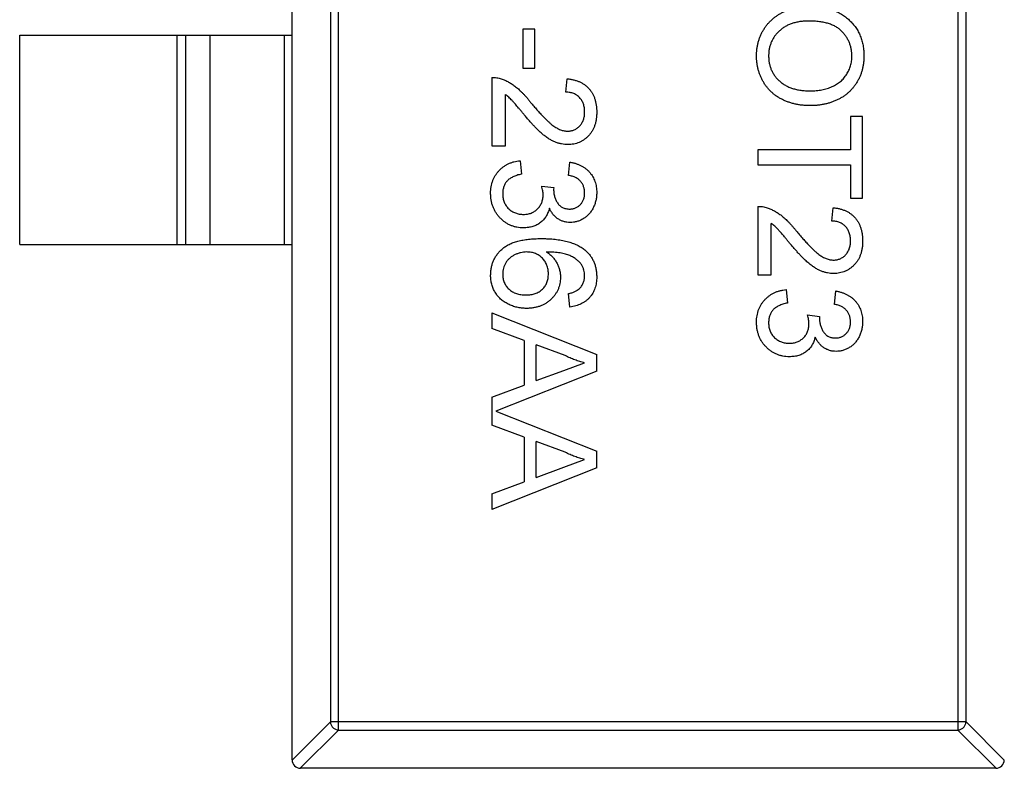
# Model space of a CAD drawing. Header units: millimetres. Extents: x 446.4 to 531.6, y 209.3 to 278.3.
# Tile 36 of 47: x 485.4 to 487.7, y 259.8 to 261.6. Entities that reach past the tile are written whole.
import ezdxf

# ---------------------------------------------------------------- set-up
doc = ezdxf.new("R2010")
doc.units = ezdxf.units.MM
doc.header["$LTSCALE"] = 30.734
doc.layers.get('0').update_dxf_attribs({"linetype": 'CONTINUOUS'})

msp = doc.modelspace()

# ---------------------------------------------------------------- linework, layer by layer
at = {"linetype": 'Continuous'}
for p, q in [((486.0142, 259.8591), (486.0142, 262.8191)), ((486.1253, 259.9305), (486.1253, 262.7477)), ((487.6031, 262.7477), (487.6031, 259.9305)), ((486.1056, 262.728), (486.1056, 259.9502)), ((487.6228, 259.9502), (487.6228, 262.728)), ((486.5651, 261.6035), (486.5651, 261.5106)), ((486.594, 261.6035), (486.5651, 261.6035)), ((486.594, 261.5106), (486.594, 261.6035)), ((485.3642, 261.0891), (485.3642, 261.5891)), ((485.3642, 261.5891), (486.0142, 261.5891)), ((485.7403, 261.0891), (485.7403, 261.5891)), ((485.7601, 261.5891), (485.7601, 261.0891)), ((485.8181, 261.5891), (485.8181, 261.0891)), ((485.9964, 261.0891), (485.9964, 261.5891)), ((486.5651, 261.5106), (486.594, 261.5106)), ((486.4914, 261.4881), (486.4914, 261.3247)), ((486.6677, 261.4529), (486.6709, 261.4849)), ((486.5234, 261.3247), (486.5234, 261.447)), ((487.3472, 261.3952), (487.3472, 261.315)), ((487.376, 261.3952), (487.3472, 261.3952)), ((487.376, 261.1997), (487.376, 261.3952)), ((486.4914, 261.3247), (486.5234, 261.3247)), ((487.126, 261.315), (487.126, 261.2798)), ((487.3472, 261.315), (487.126, 261.315)), ((486.5587, 261.2894), (486.5619, 261.2574)), ((486.6741, 261.2542), (486.6773, 261.2862)), ((487.126, 261.2798), (487.3472, 261.2798)), ((487.3472, 261.2798), (487.3472, 261.1997)), ((486.61, 261.2288), (486.6388, 261.2255)), ((486.6388, 261.2255), (486.6385, 261.2209)), ((487.126, 261.1804), (487.126, 261.017)), ((487.3472, 261.1997), (487.376, 261.1997)), ((487.3023, 261.1452), (487.3055, 261.1772)), ((487.1581, 261.017), (487.1581, 261.1393)), ((485.3642, 261.0891), (486.0142, 261.0891)), ((487.126, 261.017), (487.1581, 261.017)), ((486.6773, 260.94), (486.6741, 260.9721)), ((487.1933, 260.9817), (487.1965, 260.9497)), ((487.3087, 260.9465), (487.3119, 260.9785)), ((486.4914, 260.9262), (486.4914, 260.8888)), ((486.4914, 260.9262), (486.7414, 260.8269)), ((487.2446, 260.9211), (487.2734, 260.9178)), ((487.2734, 260.9178), (487.2731, 260.9132)), ((486.5683, 260.8603), (486.4914, 260.8888)), ((486.5683, 260.8603), (486.5683, 260.7538)), ((486.5972, 260.7644), (486.5972, 260.8497)), ((486.6664, 260.8241), (486.5972, 260.8497)), ((486.7414, 260.7872), (486.7414, 260.8269)), ((486.6629, 260.7887), (486.7125, 260.807)), ((486.7414, 260.7872), (486.5008, 260.6917)), ((486.5972, 260.7644), (486.6629, 260.7887)), ((486.4914, 260.7253), (486.5683, 260.7538)), ((486.4914, 260.7253), (486.4914, 260.658)), ((486.5008, 260.6917), (486.7414, 260.5961)), ((486.5683, 260.6296), (486.4914, 260.658)), ((486.5683, 260.6296), (486.5683, 260.523)), ((486.5972, 260.5336), (486.5972, 260.6189)), ((486.6664, 260.5933), (486.5972, 260.6189)), ((486.7414, 260.5564), (486.7414, 260.5961)), ((486.6629, 260.5579), (486.7125, 260.5763)), ((486.7414, 260.5564), (486.4914, 260.4571)), ((486.5972, 260.5336), (486.6629, 260.5579)), ((486.4914, 260.4945), (486.5683, 260.523)), ((486.4914, 260.4945), (486.4914, 260.4571)), ((486.0142, 259.8588), (486.1056, 259.9502)), ((487.6228, 259.9502), (486.1056, 259.9502)), ((487.6228, 259.9502), (487.7142, 259.8588)), ((486.1253, 259.9305), (486.0339, 259.8391)), ((486.1253, 259.9305), (487.6031, 259.9305)), ((487.6945, 259.8391), (487.6031, 259.9305)), ((487.6942, 259.8391), (486.0342, 259.8391))]:
    msp.add_line(p, q, dxfattribs=at)
for centre, start, end in [((486.0342, 259.8591), 180, 270), ((487.6942, 259.8591), 270, 0)]:
    msp.add_arc(centre, 0.02, start, end, dxfattribs=at)
for points, knots in [([(487.1228, 261.5394), (487.1228, 261.5423), (487.1229, 261.548), (487.1238, 261.5564), (487.125, 261.5646), (487.1269, 261.5726), (487.1293, 261.5803), (487.1322, 261.5878), (487.1356, 261.5951), (487.1396, 261.602), (487.144, 261.6087), (487.1488, 261.615), (487.154, 261.6209), (487.1597, 261.6263), (487.1656, 261.6313), (487.172, 261.6359), (487.1787, 261.6401), (487.1858, 261.6438), (487.1931, 261.6472), (487.2006, 261.65), (487.2082, 261.6525), (487.2159, 261.6545), (487.2237, 261.6561), (487.2316, 261.6571), (487.2396, 261.6579), (487.245, 261.658), (487.2477, 261.658)], [0, 0, 0, 0, 0.044697, 0.088534, 0.131409, 0.173814, 0.215715, 0.257247, 0.298848, 0.340604, 0.382029, 0.42297, 0.463632, 0.504048, 0.544591, 0.584964, 0.626265, 0.667979, 0.709943, 0.751382, 0.792619, 0.833948, 0.875008, 0.916446, 0.957907, 1, 1, 1, 1]), ([(487.2477, 261.658), (487.2527, 261.6579), (487.2625, 261.6577), (487.2767, 261.6562), (487.2901, 261.6536), (487.3026, 261.6499), (487.3143, 261.6453), (487.3253, 261.6396), (487.3353, 261.6328), (487.3444, 261.625), (487.3525, 261.6164), (487.3597, 261.6072), (487.3658, 261.5974), (487.3707, 261.5869), (487.3745, 261.5758), (487.3772, 261.5642), (487.3789, 261.5519), (487.3791, 261.5435), (487.3792, 261.5393)], [0, 0, 0, 0, 0.075226, 0.146575, 0.2145, 0.27953, 0.342403, 0.403496, 0.463762, 0.523864, 0.583252, 0.641302, 0.698898, 0.756295, 0.814628, 0.874325, 0.935783, 1, 1, 1, 1]), ([(487.2473, 261.6227), (487.2437, 261.6227), (487.2367, 261.6226), (487.2264, 261.6214), (487.2167, 261.6195), (487.2076, 261.617), (487.1991, 261.6136), (487.1912, 261.6096), (487.1839, 261.6047), (487.1772, 261.5992), (487.1712, 261.5931), (487.1659, 261.5866), (487.1615, 261.5796), (487.1579, 261.5724), (487.1551, 261.5647), (487.1531, 261.5567), (487.1519, 261.5482), (487.1517, 261.5425), (487.1516, 261.5396)], [0, 0, 0, 0, 0.075964, 0.148125, 0.217201, 0.2833, 0.347202, 0.4093, 0.470426, 0.531588, 0.591739, 0.650258, 0.707303, 0.764208, 0.821148, 0.879119, 0.938423, 1, 1, 1, 1]), ([(487.3504, 261.5391), (487.3503, 261.5419), (487.3502, 261.5474), (487.349, 261.5556), (487.3471, 261.5634), (487.3446, 261.571), (487.3412, 261.5783), (487.3371, 261.5852), (487.3323, 261.5919), (487.3267, 261.5982), (487.3203, 261.6041), (487.3127, 261.6091), (487.3042, 261.6133), (487.2948, 261.6168), (487.2843, 261.6195), (487.2728, 261.6214), (487.2604, 261.6225), (487.2518, 261.6227), (487.2473, 261.6227)], [0, 0, 0, 0, 0.055943, 0.110382, 0.164048, 0.216759, 0.269601, 0.323009, 0.377581, 0.433449, 0.490922, 0.550625, 0.613117, 0.679861, 0.751358, 0.828261, 0.910795, 1, 1, 1, 1]), ([(487.2506, 261.4208), (487.2475, 261.4209), (487.2414, 261.421), (487.2323, 261.4217), (487.2235, 261.4229), (487.2149, 261.4245), (487.2066, 261.4267), (487.1985, 261.4293), (487.1907, 261.4324), (487.1831, 261.4359), (487.1759, 261.4399), (487.1692, 261.4443), (487.1628, 261.4492), (487.1569, 261.4543), (487.1515, 261.46), (487.1466, 261.466), (487.142, 261.4724), (487.138, 261.4792), (487.1345, 261.4862), (487.1313, 261.4934), (487.1287, 261.5007), (487.1265, 261.5082), (487.1249, 261.5158), (487.1237, 261.5236), (487.123, 261.5314), (487.1229, 261.5367), (487.1228, 261.5394)], [0, 0, 0, 0, 0.04756, 0.093962, 0.139112, 0.183626, 0.227457, 0.270703, 0.313611, 0.35626, 0.398366, 0.439557, 0.480045, 0.519888, 0.559658, 0.599421, 0.639208, 0.679668, 0.72002, 0.759859, 0.79956, 0.839199, 0.878956, 0.918794, 0.959083, 1, 1, 1, 1]), ([(487.1516, 261.5396), (487.1517, 261.5366), (487.1519, 261.5308), (487.1531, 261.5222), (487.1552, 261.5141), (487.1579, 261.5063), (487.1617, 261.499), (487.166, 261.492), (487.1714, 261.4856), (487.1774, 261.4795), (487.1842, 261.474), (487.1917, 261.4691), (487.2, 261.4651), (487.2088, 261.4617), (487.2184, 261.4592), (487.2286, 261.4574), (487.2395, 261.4563), (487.247, 261.4561), (487.2509, 261.4561)], [0, 0, 0, 0, 0.061055, 0.119545, 0.176806, 0.232956, 0.288583, 0.344667, 0.401662, 0.46054, 0.520477, 0.581213, 0.643431, 0.707961, 0.775371, 0.846414, 0.921152, 1, 1, 1, 1]), ([(487.3792, 261.5393), (487.3792, 261.5364), (487.3791, 261.5308), (487.3783, 261.5225), (487.377, 261.5145), (487.3752, 261.5066), (487.3729, 261.499), (487.3701, 261.4915), (487.3667, 261.4843), (487.3629, 261.4773), (487.3586, 261.4706), (487.3539, 261.4643), (487.3487, 261.4585), (487.3432, 261.4529), (487.3373, 261.4479), (487.331, 261.4432), (487.3242, 261.439), (487.3171, 261.4352), (487.3096, 261.4318), (487.3019, 261.4289), (487.294, 261.4264), (487.2858, 261.4243), (487.2773, 261.4228), (487.2686, 261.4216), (487.2597, 261.421), (487.2537, 261.4209), (487.2506, 261.4208)], [0, 0, 0, 0, 0.043099, 0.085587, 0.126908, 0.167967, 0.20845, 0.249025, 0.289281, 0.33001, 0.370598, 0.410466, 0.450033, 0.489688, 0.529116, 0.569037, 0.609703, 0.650759, 0.692509, 0.734219, 0.776707, 0.819552, 0.863351, 0.907839, 0.953334, 1, 1, 1, 1]), ([(487.2509, 261.4561), (487.2533, 261.4561), (487.2582, 261.4561), (487.2653, 261.4567), (487.2722, 261.4574), (487.2789, 261.4585), (487.2854, 261.46), (487.2916, 261.4616), (487.2976, 261.4637), (487.3033, 261.4661), (487.3087, 261.4687), (487.3139, 261.4717), (487.3187, 261.4749), (487.3232, 261.4784), (487.3274, 261.4823), (487.3312, 261.4864), (487.3348, 261.4909), (487.338, 261.4955), (487.341, 261.5004), (487.3435, 261.5055), (487.3456, 261.5107), (487.3473, 261.5161), (487.3487, 261.5216), (487.3497, 261.5273), (487.3502, 261.5331), (487.3503, 261.5371), (487.3504, 261.5391)], [0, 0, 0, 0, 0.050852, 0.099752, 0.147438, 0.194086, 0.239171, 0.28334, 0.326577, 0.368936, 0.410572, 0.451051, 0.490877, 0.530044, 0.568937, 0.607578, 0.64642, 0.685679, 0.724799, 0.763513, 0.802173, 0.84074, 0.879649, 0.919071, 0.959098, 1, 1, 1, 1]), ([(486.4914, 261.4881), (486.4933, 261.4881), (486.4971, 261.4881), (486.5027, 261.4875), (486.5083, 261.4865), (486.5118, 261.4853), (486.5136, 261.4848)], [0, 0, 0, 0, 0.252643, 0.50444, 0.750407, 1, 1, 1, 1]), ([(486.5136, 261.4848), (486.5166, 261.4837), (486.5225, 261.4816), (486.5311, 261.4772), (486.5397, 261.472), (486.5466, 261.467), (486.5522, 261.4624), (486.5566, 261.4586), (486.561, 261.4543), (486.5656, 261.4496), (486.5703, 261.4446), (486.5751, 261.4392), (486.58, 261.4333), (486.5832, 261.4292), (486.5849, 261.4271)], [0, 0, 0, 0, 0.100388, 0.204407, 0.310686, 0.422157, 0.480685, 0.543238, 0.6095, 0.679555, 0.753841, 0.831641, 0.913813, 1, 1, 1, 1]), ([(486.6709, 261.4849), (486.6737, 261.4846), (486.6791, 261.484), (486.687, 261.4824), (486.6943, 261.4801), (486.7012, 261.4775), (486.7075, 261.4741), (486.7134, 261.4703), (486.7186, 261.4659), (486.7234, 261.4609), (486.7277, 261.4555), (486.7314, 261.4496), (486.7345, 261.4432), (486.737, 261.4364), (486.739, 261.4291), (486.7404, 261.4214), (486.7412, 261.4132), (486.7413, 261.4076), (486.7414, 261.4048)], [0, 0, 0, 0, 0.070675, 0.137493, 0.201473, 0.262869, 0.32255, 0.380737, 0.43822, 0.495487, 0.553484, 0.611346, 0.670644, 0.731587, 0.794183, 0.859445, 0.928208, 1, 1, 1, 1]), ([(486.5698, 261.3972), (486.568, 261.3994), (486.5646, 261.4036), (486.5597, 261.4095), (486.5552, 261.4149), (486.5512, 261.4197), (486.5476, 261.4238), (486.5446, 261.4275), (486.5418, 261.4304), (486.5377, 261.435), (486.5319, 261.4407), (486.5262, 261.4449), (486.5234, 261.447)], [0, 0, 0, 0, 0.1242, 0.23683, 0.339495, 0.431254, 0.511455, 0.581223, 0.640495, 0.688308, 0.850333, 1, 1, 1, 1]), ([(486.7125, 261.4055), (486.7125, 261.4072), (486.7124, 261.4106), (486.7119, 261.4156), (486.711, 261.4203), (486.7097, 261.4248), (486.708, 261.429), (486.7059, 261.4329), (486.7035, 261.4365), (486.7007, 261.4399), (486.6976, 261.4429), (486.6942, 261.4456), (486.6904, 261.4478), (486.6864, 261.4496), (486.6822, 261.4511), (486.6776, 261.4521), (486.6727, 261.4527), (486.6694, 261.4528), (486.6677, 261.4529)], [0, 0, 0, 0, 0.070696, 0.138358, 0.20337, 0.2657, 0.327256, 0.386512, 0.445858, 0.505173, 0.56378, 0.622343, 0.680824, 0.739795, 0.800801, 0.864239, 0.930631, 1, 1, 1, 1]), ([(486.5849, 261.4271), (486.5876, 261.4239), (486.5928, 261.4177), (486.6005, 261.409), (486.6077, 261.401), (486.6145, 261.3939), (486.6208, 261.3876), (486.6265, 261.3821), (486.6317, 261.3774), (486.6366, 261.3736), (486.6413, 261.3703), (486.6458, 261.3675), (486.6503, 261.3652), (486.6547, 261.3633), (486.6591, 261.3618), (486.6635, 261.3607), (486.6678, 261.36), (486.6707, 261.36), (486.6721, 261.3599)], [0, 0, 0, 0, 0.11141, 0.214526, 0.309417, 0.396087, 0.474284, 0.544374, 0.60642, 0.660582, 0.709794, 0.756451, 0.800767, 0.843168, 0.884295, 0.923885, 0.962359, 1, 1, 1, 1]), ([(486.6724, 261.3279), (486.6699, 261.3279), (486.665, 261.3281), (486.6575, 261.3292), (486.6502, 261.331), (486.6429, 261.3334), (486.6355, 261.3368), (486.628, 261.341), (486.6203, 261.3462), (486.6138, 261.3513), (486.6083, 261.3559), (486.6038, 261.3601), (486.5991, 261.3649), (486.5938, 261.3702), (486.5883, 261.3761), (486.5824, 261.3826), (486.5762, 261.3897), (486.572, 261.3947), (486.5698, 261.3972)], [0, 0, 0, 0, 0.057945, 0.116018, 0.174826, 0.234683, 0.296827, 0.364061, 0.436192, 0.51426, 0.556976, 0.604856, 0.657675, 0.715751, 0.77884, 0.847501, 0.921228, 1, 1, 1, 1]), ([(486.6721, 261.3599), (486.6735, 261.36), (486.6762, 261.36), (486.6803, 261.3607), (486.6842, 261.3616), (486.6878, 261.363), (486.6914, 261.3648), (486.6947, 261.367), (486.6979, 261.3696), (486.7009, 261.3725), (486.7037, 261.3757), (486.706, 261.3793), (486.7081, 261.3831), (486.7097, 261.3871), (486.711, 261.3914), (486.7119, 261.3959), (486.7124, 261.4006), (486.7125, 261.4038), (486.7125, 261.4055)], [0, 0, 0, 0, 0.061762, 0.121174, 0.179421, 0.236843, 0.294322, 0.353191, 0.412721, 0.474522, 0.537057, 0.599591, 0.662367, 0.725246, 0.790316, 0.857724, 0.927232, 1, 1, 1, 1]), ([(486.7414, 261.4048), (486.7413, 261.4019), (486.7412, 261.3963), (486.7403, 261.3881), (486.7387, 261.3803), (486.7366, 261.373), (486.7338, 261.3662), (486.7303, 261.3598), (486.7263, 261.3539), (486.7217, 261.3485), (486.7166, 261.3437), (486.7111, 261.3395), (486.7054, 261.3359), (486.6994, 261.3329), (486.6931, 261.3306), (486.6864, 261.3291), (486.6795, 261.328), (486.6748, 261.3279), (486.6724, 261.3279)], [0, 0, 0, 0, 0.074712, 0.145539, 0.213339, 0.278615, 0.342094, 0.40389, 0.465063, 0.526577, 0.587328, 0.64638, 0.704345, 0.761672, 0.819418, 0.878039, 0.937796, 1, 1, 1, 1]), ([(486.4882, 261.2116), (486.4882, 261.2143), (486.4883, 261.2194), (486.4893, 261.227), (486.4908, 261.2342), (486.493, 261.2411), (486.4957, 261.2477), (486.4992, 261.2539), (486.5031, 261.2597), (486.5077, 261.2652), (486.5128, 261.2702), (486.5183, 261.2747), (486.5242, 261.2786), (486.5303, 261.282), (486.5369, 261.2847), (486.5439, 261.2869), (486.5511, 261.2885), (486.5562, 261.2891), (486.5587, 261.2894)], [0, 0, 0, 0, 0.067794, 0.133464, 0.196934, 0.258481, 0.319787, 0.380431, 0.44099, 0.502867, 0.564806, 0.625526, 0.685604, 0.746041, 0.807347, 0.869717, 0.93379, 1, 1, 1, 1]), ([(486.6773, 261.2862), (486.6798, 261.2857), (486.6846, 261.2847), (486.6916, 261.2827), (486.6982, 261.2803), (486.7044, 261.2773), (486.7101, 261.2741), (486.7154, 261.2703), (486.7203, 261.2661), (486.7247, 261.2614), (486.7286, 261.2564), (486.7321, 261.2511), (486.7349, 261.2455), (486.7373, 261.2396), (486.7392, 261.2334), (486.7404, 261.2269), (486.7413, 261.2201), (486.7413, 261.2154), (486.7414, 261.2131)], [0, 0, 0, 0, 0.071036, 0.139343, 0.204958, 0.268332, 0.330129, 0.390664, 0.450861, 0.510587, 0.570374, 0.629455, 0.687994, 0.747581, 0.807839, 0.870034, 0.93381, 1, 1, 1, 1]), ([(486.5619, 261.2574), (486.56, 261.2569), (486.5563, 261.2561), (486.5509, 261.2545), (486.546, 261.2528), (486.5415, 261.2507), (486.5373, 261.2487), (486.5337, 261.2463), (486.5304, 261.2438), (486.5275, 261.241), (486.525, 261.238), (486.5229, 261.2348), (486.5211, 261.2313), (486.5196, 261.2276), (486.5185, 261.2237), (486.5176, 261.2195), (486.5171, 261.2151), (486.5171, 261.212), (486.517, 261.2105)], [0, 0, 0, 0, 0.082566, 0.15976, 0.233155, 0.301356, 0.365752, 0.426437, 0.484185, 0.539549, 0.593156, 0.647048, 0.701446, 0.757, 0.81384, 0.873058, 0.934963, 1, 1, 1, 1]), ([(486.7125, 261.2121), (486.7124, 261.2148), (486.7122, 261.2199), (486.7104, 261.2274), (486.7073, 261.2341), (486.7038, 261.2391), (486.7004, 261.2426), (486.6975, 261.245), (486.6944, 261.2472), (486.6909, 261.2491), (486.6871, 261.2507), (486.6831, 261.2522), (486.6787, 261.2533), (486.6756, 261.2539), (486.6741, 261.2542)], [0, 0, 0, 0, 0.127797, 0.246795, 0.362284, 0.477652, 0.536237, 0.59559, 0.656344, 0.719085, 0.784349, 0.852876, 0.924551, 1, 1, 1, 1]), ([(486.6134, 261.2081), (486.6133, 261.2095), (486.6133, 261.2127), (486.6125, 261.2176), (486.6115, 261.2231), (486.6105, 261.2268), (486.61, 261.2288)], [0, 0, 0, 0, 0.209403, 0.444401, 0.708272, 1, 1, 1, 1]), ([(486.5666, 261.1292), (486.5639, 261.1292), (486.5586, 261.1293), (486.5509, 261.1305), (486.5434, 261.1323), (486.5363, 261.1349), (486.5294, 261.1382), (486.5229, 261.1422), (486.5167, 261.147), (486.5109, 261.1525), (486.5055, 261.1584), (486.5009, 261.1649), (486.497, 261.1717), (486.4938, 261.179), (486.4912, 261.1866), (486.4894, 261.1946), (486.4884, 261.203), (486.4882, 261.2087), (486.4882, 261.2116)], [0, 0, 0, 0, 0.063503, 0.124805, 0.18492, 0.244376, 0.303775, 0.364133, 0.425376, 0.488388, 0.551743, 0.61386, 0.67564, 0.737737, 0.800417, 0.864658, 0.930985, 1, 1, 1, 1]), ([(486.517, 261.2105), (486.5171, 261.2087), (486.5171, 261.2051), (486.5179, 261.1999), (486.5189, 261.195), (486.5206, 261.1904), (486.5226, 261.186), (486.525, 261.1819), (486.5279, 261.1781), (486.5313, 261.1746), (486.535, 261.1715), (486.5389, 261.1687), (486.543, 261.1664), (486.5474, 261.1645), (486.5519, 261.163), (486.5567, 261.162), (486.5617, 261.1613), (486.5651, 261.1612), (486.5669, 261.1612)], [0, 0, 0, 0, 0.069461, 0.135658, 0.19962, 0.261651, 0.322053, 0.38234, 0.443223, 0.50493, 0.56682, 0.6276, 0.687476, 0.747351, 0.808174, 0.870133, 0.933721, 1, 1, 1, 1]), ([(486.5669, 261.1612), (486.5685, 261.1612), (486.5718, 261.1613), (486.5765, 261.1619), (486.581, 261.163), (486.5853, 261.1644), (486.5894, 261.1663), (486.5933, 261.1685), (486.5969, 261.1713), (486.6003, 261.1744), (486.6034, 261.1777), (486.606, 261.1814), (486.6083, 261.1853), (486.6102, 261.1894), (486.6116, 261.1938), (486.6127, 261.1983), (486.6133, 261.2031), (486.6133, 261.2064), (486.6134, 261.2081)], [0, 0, 0, 0, 0.067051, 0.13118, 0.193722, 0.254499, 0.314763, 0.375117, 0.436023, 0.498297, 0.560571, 0.621619, 0.681973, 0.742853, 0.804272, 0.867473, 0.932273, 1, 1, 1, 1]), ([(486.6385, 261.2209), (486.6386, 261.218), (486.6388, 261.2122), (486.6406, 261.2037), (486.6435, 261.1958), (486.647, 261.1896), (486.6502, 261.185), (486.6531, 261.1821), (486.6562, 261.1795), (486.6598, 261.1776), (486.6636, 261.1759), (486.6677, 261.1749), (486.6722, 261.1741), (486.6752, 261.174), (486.6768, 261.174)], [0, 0, 0, 0, 0.129789, 0.254605, 0.378435, 0.50292, 0.565018, 0.624848, 0.683448, 0.742765, 0.802757, 0.86522, 0.930779, 1, 1, 1, 1]), ([(486.6768, 261.174), (486.6781, 261.174), (486.6805, 261.1741), (486.6842, 261.1746), (486.6876, 261.1755), (486.6909, 261.1766), (486.6941, 261.1781), (486.697, 261.18), (486.6998, 261.1821), (486.7024, 261.1847), (486.7048, 261.1874), (486.7069, 261.1904), (486.7087, 261.1935), (486.71, 261.1969), (486.7112, 261.2004), (486.7119, 261.2041), (486.7125, 261.208), (486.7125, 261.2107), (486.7125, 261.2121)], [0, 0, 0, 0, 0.065093, 0.127304, 0.188122, 0.247131, 0.306077, 0.365678, 0.426103, 0.487841, 0.550317, 0.611805, 0.672737, 0.734883, 0.79768, 0.862475, 0.929775, 1, 1, 1, 1]), ([(486.7414, 261.2131), (486.7413, 261.2098), (486.7411, 261.2034), (486.7394, 261.194), (486.7367, 261.185), (486.733, 261.1765), (486.7284, 261.1686), (486.7229, 261.1616), (486.7165, 261.1556), (486.7095, 261.1507), (486.702, 261.1468), (486.6941, 261.144), (486.6861, 261.1423), (486.6806, 261.1421), (486.6778, 261.142)], [0, 0, 0, 0, 0.092054, 0.181008, 0.26913, 0.357137, 0.443549, 0.526433, 0.607453, 0.688385, 0.767854, 0.845531, 0.922529, 1, 1, 1, 1]), ([(487.126, 261.1804), (487.1279, 261.1804), (487.1317, 261.1804), (487.1373, 261.1798), (487.1429, 261.1788), (487.1464, 261.1777), (487.1482, 261.1771)], [0, 0, 0, 0, 0.252643, 0.50444, 0.750407, 1, 1, 1, 1]), ([(486.6283, 261.1761), (486.6278, 261.1743), (486.6269, 261.1708), (486.6251, 261.1657), (486.6229, 261.161), (486.6205, 261.1565), (486.6176, 261.1523), (486.6144, 261.1484), (486.6109, 261.1449), (486.607, 261.1416), (486.6029, 261.1386), (486.5984, 261.1361), (486.5937, 261.134), (486.5888, 261.1321), (486.5836, 261.1308), (486.5782, 261.1299), (486.5725, 261.1293), (486.5686, 261.1292), (486.5666, 261.1292)], [0, 0, 0, 0, 0.065828, 0.128938, 0.190858, 0.251186, 0.310974, 0.37005, 0.429672, 0.489507, 0.549975, 0.610075, 0.670915, 0.732909, 0.796711, 0.861825, 0.929892, 1, 1, 1, 1]), ([(486.6778, 261.142), (486.6752, 261.1421), (486.6701, 261.1423), (486.6626, 261.1439), (486.6555, 261.1467), (486.6488, 261.1504), (486.6426, 261.1553), (486.637, 261.1612), (486.6321, 261.1682), (486.6296, 261.1734), (486.6283, 261.1761)], [0, 0, 0, 0, 0.121951, 0.240787, 0.35855, 0.479066, 0.601519, 0.727551, 0.859932, 1, 1, 1, 1]), ([(487.1482, 261.1771), (487.1512, 261.176), (487.1571, 261.1739), (487.1657, 261.1695), (487.1743, 261.1643), (487.1813, 261.1593), (487.1868, 261.1547), (487.1912, 261.1509), (487.1956, 261.1466), (487.2002, 261.1419), (487.2049, 261.1369), (487.2097, 261.1315), (487.2146, 261.1256), (487.2178, 261.1215), (487.2195, 261.1194)], [0, 0, 0, 0, 0.100388, 0.204407, 0.310686, 0.422157, 0.480685, 0.543238, 0.6095, 0.679555, 0.753841, 0.831641, 0.913813, 1, 1, 1, 1]), ([(487.3055, 261.1772), (487.3083, 261.1769), (487.3137, 261.1763), (487.3216, 261.1747), (487.3289, 261.1724), (487.3358, 261.1698), (487.3421, 261.1664), (487.348, 261.1626), (487.3532, 261.1582), (487.358, 261.1533), (487.3623, 261.1478), (487.366, 261.1419), (487.3691, 261.1355), (487.3716, 261.1287), (487.3736, 261.1214), (487.375, 261.1137), (487.3758, 261.1056), (487.3759, 261.1), (487.376, 261.0971)], [0, 0, 0, 0, 0.070675, 0.137493, 0.201473, 0.262869, 0.32255, 0.380737, 0.43822, 0.495487, 0.553484, 0.611346, 0.670644, 0.731587, 0.794183, 0.859445, 0.928208, 1, 1, 1, 1]), ([(487.2044, 261.0895), (487.2026, 261.0917), (487.1992, 261.0959), (487.1943, 261.1018), (487.1898, 261.1072), (487.1858, 261.112), (487.1822, 261.1161), (487.1792, 261.1198), (487.1765, 261.1227), (487.1723, 261.1273), (487.1665, 261.133), (487.1608, 261.1372), (487.1581, 261.1393)], [0, 0, 0, 0, 0.1242, 0.23683, 0.339495, 0.431254, 0.511455, 0.581223, 0.640495, 0.688308, 0.850333, 1, 1, 1, 1]), ([(487.3472, 261.0978), (487.3471, 261.0995), (487.347, 261.1029), (487.3465, 261.1079), (487.3456, 261.1126), (487.3443, 261.1171), (487.3426, 261.1213), (487.3405, 261.1252), (487.3381, 261.1289), (487.3353, 261.1322), (487.3322, 261.1352), (487.3288, 261.1379), (487.325, 261.1401), (487.321, 261.1419), (487.3168, 261.1434), (487.3122, 261.1444), (487.3073, 261.145), (487.304, 261.1451), (487.3023, 261.1452)], [0, 0, 0, 0, 0.070696, 0.138358, 0.20337, 0.2657, 0.327256, 0.386512, 0.445858, 0.505173, 0.56378, 0.622343, 0.680824, 0.739795, 0.800801, 0.864239, 0.930631, 1, 1, 1, 1]), ([(487.2195, 261.1194), (487.2222, 261.1162), (487.2274, 261.11), (487.2352, 261.1013), (487.2423, 261.0933), (487.2491, 261.0862), (487.2554, 261.0799), (487.2611, 261.0744), (487.2664, 261.0697), (487.2713, 261.0659), (487.2759, 261.0626), (487.2804, 261.0598), (487.2849, 261.0575), (487.2893, 261.0556), (487.2937, 261.0541), (487.2981, 261.053), (487.3024, 261.0523), (487.3053, 261.0523), (487.3067, 261.0522)], [0, 0, 0, 0, 0.11141, 0.214526, 0.309417, 0.396087, 0.474284, 0.544374, 0.60642, 0.660582, 0.709794, 0.756451, 0.800767, 0.843168, 0.884295, 0.923885, 0.962359, 1, 1, 1, 1]), ([(486.4882, 261.0159), (486.4883, 261.019), (486.4884, 261.0252), (486.4898, 261.0343), (486.492, 261.0429), (486.4951, 261.0511), (486.4989, 261.0588), (486.5038, 261.0661), (486.5096, 261.0729), (486.5162, 261.0793), (486.5238, 261.0851), (486.5326, 261.09), (486.5425, 261.0942), (486.5535, 261.0977), (486.5656, 261.1003), (486.5789, 261.1021), (486.5933, 261.1033), (486.6033, 261.1034), (486.6084, 261.1035)], [0, 0, 0, 0, 0.056157, 0.110133, 0.162537, 0.213912, 0.265146, 0.31651, 0.369179, 0.423123, 0.479276, 0.538691, 0.601978, 0.670125, 0.74365, 0.82281, 0.908261, 1, 1, 1, 1]), ([(486.6084, 261.1035), (486.6114, 261.1035), (486.6172, 261.1035), (486.6257, 261.1031), (486.6339, 261.1026), (486.6418, 261.1018), (486.6495, 261.1009), (486.6568, 261.0997), (486.6638, 261.0984), (486.6704, 261.0968), (486.6769, 261.095), (486.6829, 261.0929), (486.6887, 261.0907), (486.6942, 261.0883), (486.6994, 261.0856), (486.7042, 261.0827), (486.7088, 261.0796), (486.7116, 261.0774), (486.713, 261.0763)], [0, 0, 0, 0, 0.080034, 0.157854, 0.232564, 0.304731, 0.374384, 0.441663, 0.506048, 0.568692, 0.628715, 0.687238, 0.743227, 0.797567, 0.850239, 0.901629, 0.951067, 1, 1, 1, 1]), ([(487.307, 261.0202), (487.3045, 261.0202), (487.2996, 261.0204), (487.2922, 261.0215), (487.2848, 261.0233), (487.2775, 261.0257), (487.2701, 261.0291), (487.2626, 261.0333), (487.255, 261.0385), (487.2484, 261.0436), (487.243, 261.0482), (487.2385, 261.0524), (487.2337, 261.0572), (487.2284, 261.0625), (487.2229, 261.0684), (487.217, 261.0749), (487.2108, 261.082), (487.2066, 261.087), (487.2044, 261.0895)], [0, 0, 0, 0, 0.057945, 0.116018, 0.174826, 0.234683, 0.296827, 0.364061, 0.436192, 0.51426, 0.556976, 0.604856, 0.657675, 0.715751, 0.77884, 0.847501, 0.921228, 1, 1, 1, 1]), ([(487.3067, 261.0522), (487.3081, 261.0523), (487.3109, 261.0523), (487.3149, 261.053), (487.3188, 261.0539), (487.3224, 261.0553), (487.326, 261.0571), (487.3293, 261.0593), (487.3325, 261.0619), (487.3355, 261.0648), (487.3383, 261.068), (487.3406, 261.0716), (487.3427, 261.0754), (487.3444, 261.0794), (487.3456, 261.0837), (487.3465, 261.0882), (487.347, 261.0929), (487.3471, 261.0961), (487.3472, 261.0978)], [0, 0, 0, 0, 0.061762, 0.121174, 0.179421, 0.236843, 0.294322, 0.353191, 0.412721, 0.474522, 0.537057, 0.599591, 0.662367, 0.725246, 0.790316, 0.857724, 0.927232, 1, 1, 1, 1]), ([(487.376, 261.0971), (487.376, 261.0942), (487.3759, 261.0886), (487.3749, 261.0804), (487.3733, 261.0726), (487.3712, 261.0653), (487.3684, 261.0585), (487.365, 261.0521), (487.3609, 261.0462), (487.3563, 261.0409), (487.3512, 261.036), (487.3458, 261.0318), (487.34, 261.0282), (487.334, 261.0252), (487.3277, 261.023), (487.321, 261.0214), (487.3141, 261.0203), (487.3094, 261.0202), (487.307, 261.0202)], [0, 0, 0, 0, 0.074712, 0.145539, 0.213339, 0.278615, 0.342094, 0.40389, 0.465063, 0.526577, 0.587328, 0.64638, 0.704345, 0.761672, 0.819418, 0.878039, 0.937796, 1, 1, 1, 1]), ([(486.5744, 261.0715), (486.5719, 261.0714), (486.5669, 261.0712), (486.5595, 261.0698), (486.5523, 261.0676), (486.5453, 261.0646), (486.5388, 261.0608), (486.5331, 261.0564), (486.5282, 261.0513), (486.5241, 261.0457), (486.5209, 261.0395), (486.5187, 261.0329), (486.5173, 261.0257), (486.5171, 261.0208), (486.517, 261.0183)], [0, 0, 0, 0, 0.086177, 0.171222, 0.257573, 0.34515, 0.431508, 0.513644, 0.593539, 0.672806, 0.752058, 0.831493, 0.913823, 1, 1, 1, 1]), ([(486.626, 261.0196), (486.626, 261.0213), (486.6259, 261.0248), (486.6252, 261.03), (486.6241, 261.0349), (486.6225, 261.0396), (486.6205, 261.0442), (486.6181, 261.0485), (486.6151, 261.0526), (486.6118, 261.0564), (486.6081, 261.06), (486.6041, 261.0631), (486.5998, 261.0656), (486.5953, 261.0678), (486.5905, 261.0694), (486.5853, 261.0706), (486.58, 261.0713), (486.5763, 261.0714), (486.5744, 261.0715)], [0, 0, 0, 0, 0.064812, 0.127718, 0.189086, 0.249562, 0.309738, 0.370215, 0.431085, 0.493911, 0.55657, 0.617553, 0.678119, 0.739063, 0.801665, 0.864956, 0.93089, 1, 1, 1, 1]), ([(486.6219, 261.0715), (486.6246, 261.0696), (486.6298, 261.0659), (486.6365, 261.0593), (486.6423, 261.0522), (486.6469, 261.0445), (486.6504, 261.0363), (486.653, 261.028), (486.6546, 261.0194), (486.6548, 261.0136), (486.6549, 261.0107)], [0, 0, 0, 0, 0.13549, 0.265229, 0.390778, 0.51542, 0.638317, 0.759642, 0.878902, 1, 1, 1, 1]), ([(486.7051, 261.0416), (486.7034, 261.0437), (486.6998, 261.048), (486.6933, 261.0536), (486.6856, 261.0586), (486.6785, 261.0623), (486.6721, 261.0649), (486.6666, 261.0666), (486.6606, 261.068), (486.6539, 261.0692), (486.6468, 261.0701), (486.639, 261.0709), (486.6306, 261.0713), (486.6249, 261.0714), (486.6219, 261.0715)], [0, 0, 0, 0, 0.088609, 0.181893, 0.280787, 0.38702, 0.444107, 0.506454, 0.574396, 0.647656, 0.726426, 0.811458, 0.90278, 1, 1, 1, 1]), ([(486.713, 261.0763), (486.7153, 261.0742), (486.7197, 261.0703), (486.7255, 261.0635), (486.7305, 261.0562), (486.7345, 261.0484), (486.7376, 261.0401), (486.7398, 261.0312), (486.7411, 261.0219), (486.7413, 261.0155), (486.7414, 261.0122)], [0, 0, 0, 0, 0.125625, 0.247619, 0.368528, 0.488104, 0.609878, 0.735382, 0.864448, 1, 1, 1, 1]), ([(486.7125, 261.0143), (486.7125, 261.0167), (486.7123, 261.0215), (486.7108, 261.0285), (486.7086, 261.0353), (486.7063, 261.0395), (486.7051, 261.0416)], [0, 0, 0, 0, 0.252584, 0.499095, 0.747119, 1, 1, 1, 1]), ([(486.5737, 260.9368), (486.5699, 260.937), (486.5622, 260.9372), (486.551, 260.9392), (486.5402, 260.9424), (486.5316, 260.9462), (486.525, 260.9497), (486.5204, 260.9526), (486.5161, 260.9558), (486.512, 260.9591), (486.5083, 260.9629), (486.5049, 260.9667), (486.5018, 260.9709), (486.4989, 260.9752), (486.4964, 260.9798), (486.4942, 260.9845), (486.4923, 260.9893), (486.4908, 260.9943), (486.4896, 260.9995), (486.4888, 261.0048), (486.4883, 261.0103), (486.4882, 261.014), (486.4882, 261.0159)], [0, 0, 0, 0, 0.088899, 0.17544, 0.261633, 0.34801, 0.390819, 0.432814, 0.473776, 0.514166, 0.554107, 0.594121, 0.63362, 0.673585, 0.71348, 0.75336, 0.792891, 0.833007, 0.873643, 0.914893, 0.95695, 1, 1, 1, 1]), ([(486.517, 261.0183), (486.5171, 261.0165), (486.5172, 261.013), (486.5179, 261.0079), (486.519, 261.0031), (486.5207, 260.9984), (486.5228, 260.9941), (486.5254, 260.99), (486.5284, 260.9861), (486.532, 260.9826), (486.5359, 260.9794), (486.5401, 260.9766), (486.5447, 260.9741), (486.5497, 260.9723), (486.555, 260.9708), (486.5606, 260.9696), (486.5665, 260.969), (486.5706, 260.9689), (486.5727, 260.9689)], [0, 0, 0, 0, 0.063965, 0.124854, 0.184383, 0.242748, 0.2999, 0.357059, 0.415719, 0.475258, 0.535508, 0.596291, 0.657728, 0.721052, 0.786261, 0.853834, 0.925318, 1, 1, 1, 1]), ([(486.5727, 260.9689), (486.5747, 260.9689), (486.5786, 260.969), (486.5844, 260.9697), (486.5898, 260.9707), (486.5948, 260.9722), (486.5996, 260.9741), (486.604, 260.9765), (486.6081, 260.9792), (486.6118, 260.9825), (486.6151, 260.986), (486.6181, 260.9899), (486.6205, 260.9941), (486.6226, 260.9986), (486.6241, 261.0034), (486.6252, 261.0085), (486.6259, 261.0139), (486.626, 261.0177), (486.626, 261.0196)], [0, 0, 0, 0, 0.072229, 0.141252, 0.207439, 0.270245, 0.331238, 0.391254, 0.450152, 0.509008, 0.567734, 0.625726, 0.683708, 0.742407, 0.803094, 0.865865, 0.931379, 1, 1, 1, 1]), ([(486.6549, 261.0107), (486.6548, 261.0082), (486.6547, 261.0033), (486.6536, 260.996), (486.6517, 260.989), (486.6493, 260.9822), (486.6461, 260.9758), (486.6422, 260.9697), (486.6375, 260.9639), (486.6323, 260.9583), (486.6265, 260.9533), (486.6202, 260.9488), (486.6134, 260.9451), (486.6063, 260.9421), (486.5987, 260.9398), (486.5908, 260.9381), (486.5824, 260.9371), (486.5766, 260.9369), (486.5737, 260.9368)], [0, 0, 0, 0, 0.061347, 0.121203, 0.179863, 0.238152, 0.296252, 0.35519, 0.415676, 0.478379, 0.541524, 0.603977, 0.666513, 0.729491, 0.79371, 0.859736, 0.928449, 1, 1, 1, 1]), ([(486.7414, 261.0122), (486.7413, 261.0098), (486.7413, 261.005), (486.7404, 260.998), (486.7391, 260.9913), (486.7373, 260.9849), (486.7348, 260.9789), (486.7319, 260.9733), (486.7285, 260.9679), (486.7244, 260.963), (486.72, 260.9584), (486.7151, 260.9543), (486.7098, 260.9507), (486.7041, 260.9476), (486.698, 260.9449), (486.6914, 260.9428), (486.6845, 260.9411), (486.6797, 260.9404), (486.6773, 260.94)], [0, 0, 0, 0, 0.068499, 0.134572, 0.198208, 0.259784, 0.319951, 0.379508, 0.438814, 0.498497, 0.558182, 0.617438, 0.677522, 0.737959, 0.80033, 0.86409, 0.930622, 1, 1, 1, 1]), ([(486.6997, 260.9837), (486.7007, 260.9847), (486.7028, 260.9868), (486.7054, 260.9902), (486.7076, 260.9937), (486.7094, 260.9975), (486.7108, 261.0015), (486.7118, 261.0056), (486.7124, 261.0099), (486.7125, 261.0128), (486.7125, 261.0143)], [0, 0, 0, 0, 0.128545, 0.252818, 0.375212, 0.497113, 0.618546, 0.742222, 0.869458, 1, 1, 1, 1]), ([(486.6741, 260.9721), (486.6768, 260.9728), (486.682, 260.9741), (486.6891, 260.9768), (486.695, 260.9798), (486.6982, 260.9824), (486.6997, 260.9837)], [0, 0, 0, 0, 0.299802, 0.564331, 0.796204, 1, 1, 1, 1]), ([(487.1228, 260.9039), (487.1228, 260.9066), (487.1229, 260.9117), (487.124, 260.9193), (487.1254, 260.9265), (487.1276, 260.9334), (487.1303, 260.94), (487.1338, 260.9462), (487.1378, 260.952), (487.1424, 260.9575), (487.1474, 260.9625), (487.1529, 260.967), (487.1588, 260.9709), (487.1649, 260.9743), (487.1715, 260.977), (487.1785, 260.9792), (487.1858, 260.9808), (487.1908, 260.9814), (487.1933, 260.9817)], [0, 0, 0, 0, 0.067794, 0.133464, 0.196934, 0.258481, 0.319787, 0.380431, 0.44099, 0.502867, 0.564806, 0.625526, 0.685604, 0.746041, 0.807347, 0.869717, 0.93379, 1, 1, 1, 1]), ([(487.3119, 260.9785), (487.3144, 260.978), (487.3192, 260.977), (487.3263, 260.975), (487.3329, 260.9726), (487.339, 260.9696), (487.3447, 260.9664), (487.35, 260.9626), (487.3549, 260.9584), (487.3593, 260.9537), (487.3633, 260.9487), (487.3667, 260.9434), (487.3696, 260.9378), (487.3719, 260.9319), (487.3738, 260.9257), (487.375, 260.9192), (487.3759, 260.9124), (487.376, 260.9078), (487.376, 260.9054)], [0, 0, 0, 0, 0.071036, 0.139343, 0.204958, 0.268332, 0.330129, 0.390664, 0.450861, 0.510587, 0.570374, 0.629455, 0.687994, 0.747581, 0.807839, 0.870034, 0.93381, 1, 1, 1, 1]), ([(487.1965, 260.9497), (487.1946, 260.9492), (487.1909, 260.9484), (487.1855, 260.9468), (487.1806, 260.9451), (487.1761, 260.9431), (487.172, 260.941), (487.1683, 260.9386), (487.165, 260.9361), (487.1621, 260.9333), (487.1597, 260.9303), (487.1575, 260.9271), (487.1557, 260.9236), (487.1542, 260.9199), (487.1531, 260.916), (487.1522, 260.9118), (487.1517, 260.9074), (487.1517, 260.9043), (487.1516, 260.9028)], [0, 0, 0, 0, 0.082566, 0.15976, 0.233155, 0.301356, 0.365752, 0.426437, 0.484185, 0.539549, 0.593156, 0.647048, 0.701446, 0.757, 0.81384, 0.873058, 0.934963, 1, 1, 1, 1]), ([(487.3472, 260.9044), (487.3471, 260.9071), (487.3469, 260.9123), (487.345, 260.9197), (487.342, 260.9264), (487.3384, 260.9314), (487.335, 260.9349), (487.3321, 260.9373), (487.329, 260.9395), (487.3255, 260.9414), (487.3217, 260.943), (487.3177, 260.9445), (487.3133, 260.9456), (487.3103, 260.9462), (487.3087, 260.9465)], [0, 0, 0, 0, 0.127797, 0.246795, 0.362284, 0.477652, 0.536237, 0.59559, 0.656344, 0.719085, 0.784349, 0.852876, 0.924551, 1, 1, 1, 1]), ([(487.248, 260.9004), (487.248, 260.9019), (487.2479, 260.905), (487.2471, 260.9099), (487.2461, 260.9154), (487.2451, 260.9191), (487.2446, 260.9211)], [0, 0, 0, 0, 0.209403, 0.444401, 0.708272, 1, 1, 1, 1]), ([(487.2012, 260.8215), (487.1985, 260.8215), (487.1932, 260.8216), (487.1855, 260.8228), (487.178, 260.8246), (487.1709, 260.8272), (487.164, 260.8305), (487.1575, 260.8345), (487.1513, 260.8393), (487.1455, 260.8448), (487.1401, 260.8507), (487.1355, 260.8572), (487.1316, 260.864), (487.1284, 260.8713), (487.1259, 260.8789), (487.1241, 260.8869), (487.123, 260.8953), (487.1229, 260.901), (487.1228, 260.9039)], [0, 0, 0, 0, 0.063503, 0.124805, 0.18492, 0.244376, 0.303775, 0.364133, 0.425376, 0.488388, 0.551743, 0.61386, 0.67564, 0.737737, 0.800417, 0.864658, 0.930985, 1, 1, 1, 1]), ([(487.1516, 260.9028), (487.1517, 260.901), (487.1517, 260.8974), (487.1525, 260.8922), (487.1535, 260.8873), (487.1552, 260.8827), (487.1572, 260.8783), (487.1596, 260.8742), (487.1626, 260.8704), (487.1659, 260.8669), (487.1696, 260.8638), (487.1735, 260.861), (487.1777, 260.8587), (487.182, 260.8568), (487.1866, 260.8553), (487.1913, 260.8543), (487.1963, 260.8536), (487.1997, 260.8535), (487.2015, 260.8535)], [0, 0, 0, 0, 0.069461, 0.135658, 0.19962, 0.261651, 0.322053, 0.38234, 0.443223, 0.50493, 0.56682, 0.6276, 0.687476, 0.747351, 0.808174, 0.870133, 0.933721, 1, 1, 1, 1]), ([(487.2015, 260.8535), (487.2031, 260.8535), (487.2064, 260.8536), (487.2111, 260.8542), (487.2156, 260.8553), (487.2199, 260.8567), (487.224, 260.8586), (487.2279, 260.8609), (487.2315, 260.8636), (487.2349, 260.8667), (487.238, 260.8701), (487.2406, 260.8737), (487.2429, 260.8776), (487.2448, 260.8817), (487.2462, 260.8861), (487.2473, 260.8906), (487.2479, 260.8954), (487.248, 260.8987), (487.248, 260.9004)], [0, 0, 0, 0, 0.067051, 0.13118, 0.193722, 0.254499, 0.314763, 0.375117, 0.436023, 0.498297, 0.560571, 0.621619, 0.681973, 0.742853, 0.804272, 0.867473, 0.932273, 1, 1, 1, 1]), ([(487.2731, 260.9132), (487.2732, 260.9103), (487.2734, 260.9045), (487.2753, 260.896), (487.2781, 260.8881), (487.2816, 260.8819), (487.2848, 260.8773), (487.2878, 260.8744), (487.2909, 260.8718), (487.2944, 260.8699), (487.2982, 260.8682), (487.3023, 260.8672), (487.3068, 260.8664), (487.3098, 260.8664), (487.3114, 260.8663)], [0, 0, 0, 0, 0.129789, 0.254605, 0.378435, 0.50292, 0.565018, 0.624848, 0.683448, 0.742765, 0.802757, 0.86522, 0.930779, 1, 1, 1, 1]), ([(487.3114, 260.8663), (487.3127, 260.8664), (487.3152, 260.8664), (487.3188, 260.8669), (487.3223, 260.8678), (487.3255, 260.8689), (487.3287, 260.8704), (487.3316, 260.8723), (487.3345, 260.8745), (487.337, 260.877), (487.3394, 260.8797), (487.3415, 260.8827), (487.3433, 260.8858), (487.3447, 260.8892), (487.3458, 260.8927), (487.3466, 260.8964), (487.3471, 260.9003), (487.3471, 260.903), (487.3472, 260.9044)], [0, 0, 0, 0, 0.065093, 0.127304, 0.188122, 0.247131, 0.306077, 0.365678, 0.426103, 0.487841, 0.550317, 0.611805, 0.672737, 0.734883, 0.79768, 0.862475, 0.929775, 1, 1, 1, 1]), ([(487.376, 260.9054), (487.3759, 260.9021), (487.3757, 260.8957), (487.374, 260.8863), (487.3713, 260.8773), (487.3676, 260.8688), (487.363, 260.8609), (487.3575, 260.8539), (487.3512, 260.8479), (487.3441, 260.843), (487.3366, 260.8392), (487.3288, 260.8363), (487.3207, 260.8346), (487.3152, 260.8344), (487.3125, 260.8343)], [0, 0, 0, 0, 0.092054, 0.181008, 0.26913, 0.357137, 0.443549, 0.526433, 0.607453, 0.688385, 0.767854, 0.845531, 0.922529, 1, 1, 1, 1]), ([(487.2629, 260.8684), (487.2624, 260.8666), (487.2615, 260.8631), (487.2597, 260.858), (487.2575, 260.8533), (487.2551, 260.8488), (487.2522, 260.8446), (487.2491, 260.8407), (487.2455, 260.8372), (487.2416, 260.8339), (487.2375, 260.8309), (487.233, 260.8285), (487.2284, 260.8263), (487.2234, 260.8245), (487.2182, 260.8231), (487.2128, 260.8222), (487.2071, 260.8216), (487.2032, 260.8215), (487.2012, 260.8215)], [0, 0, 0, 0, 0.065828, 0.128938, 0.190858, 0.251186, 0.310974, 0.37005, 0.429672, 0.489507, 0.549975, 0.610075, 0.670915, 0.732909, 0.796711, 0.861825, 0.929892, 1, 1, 1, 1]), ([(487.3125, 260.8343), (487.3099, 260.8344), (487.3047, 260.8346), (487.2972, 260.8362), (487.2901, 260.839), (487.2834, 260.8427), (487.2772, 260.8476), (487.2717, 260.8535), (487.2667, 260.8605), (487.2642, 260.8657), (487.2629, 260.8684)], [0, 0, 0, 0, 0.121951, 0.240787, 0.35855, 0.479066, 0.601519, 0.727551, 0.859932, 1, 1, 1, 1]), ([(486.7125, 260.807), (486.7086, 260.808), (486.7007, 260.8099), (486.689, 260.8139), (486.6775, 260.8185), (486.6701, 260.8222), (486.6664, 260.8241)], [0, 0, 0, 0, 0.247294, 0.495608, 0.746359, 1, 1, 1, 1]), ([(486.7125, 260.5763), (486.7086, 260.5772), (486.7007, 260.5791), (486.689, 260.5832), (486.6775, 260.5877), (486.6701, 260.5915), (486.6664, 260.5933)], [0, 0, 0, 0, 0.247294, 0.495608, 0.746359, 1, 1, 1, 1]), ([(486.1056, 259.9502), (486.1057, 259.9477), (486.1068, 259.9426), (486.1112, 259.9362), (486.1177, 259.9318), (486.1228, 259.9306), (486.1253, 259.9305)], [0, 0, 0, 0, 0.249032, 0.5, 0.750968, 1, 1, 1, 1]), ([(487.6031, 259.9305), (487.6056, 259.9306), (487.6107, 259.9318), (487.6171, 259.9362), (487.6215, 259.9426), (487.6227, 259.9477), (487.6228, 259.9502)], [0, 0, 0, 0, 0.249032, 0.5, 0.750968, 1, 1, 1, 1])]:
    msp.add_open_spline(points, degree=3, knots=knots, dxfattribs=at)

doc.saveas('drawing.dxf')
